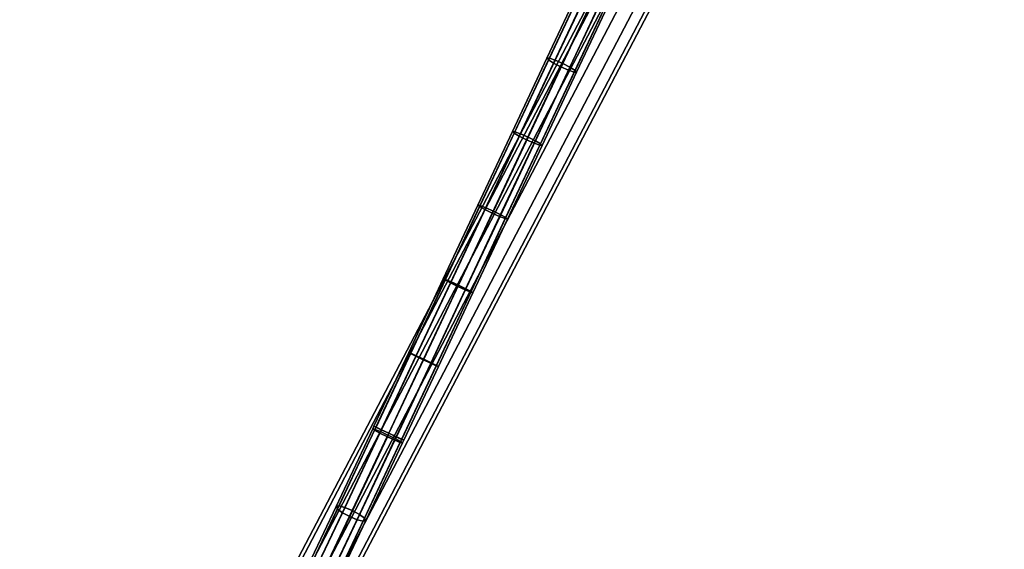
# Model space of a CAD drawing. Extents: x -43.1 to 43.1, y -41.3 to 41.3.
# Tile 40 of 256: x -17.2 to -7.9, y -27 to -22. Entities that reach past the tile are written whole.
import ezdxf

# ---------------------------------------------------------------- set-up
doc = ezdxf.new("R2010")
doc.units = 0
doc.layers.add('CABLE.1', color=18, linetype='CONTINUOUS')
doc.layers.add('METAL_BASE', color=254, linetype='CONTINUOUS')

msp = doc.modelspace()

# ---------------------------------------------------------------- linework, layer by layer
at = {"layer": 'CABLE.1'}
for points in [[(-11.8742, -21.6953, 32.1045), (-11.8982, -21.696, 32.1812), (-12.2239, -22.3886, 32.0822), (-12.2007, -22.3895, 32.0053)], [(-11.8982, -21.696, 32.1812), (-11.8846, -21.7145, 32.2582), (-12.2095, -22.4054, 32.1595), (-12.2239, -22.3886, 32.0822)], [(-11.8846, -21.7145, 32.2582), (-11.837, -21.7457, 32.315), (-12.1613, -22.4355, 32.2164), (-12.2095, -22.4054, 32.1595)], [(-11.819, -21.7126, 32.0486), (-11.8742, -21.6953, 32.1045), (-12.2007, -22.3895, 32.0053), (-12.146, -22.408, 31.9492)], [(-11.7474, -21.7431, 32.0286), (-11.819, -21.7126, 32.0486), (-12.146, -22.408, 31.9492), (-12.0746, -22.4389, 31.9292)], [(-11.837, -21.7457, 32.315), (-11.7681, -21.7814, 32.3362), (-12.0922, -22.4707, 32.2377), (-12.1613, -22.4355, 32.2164)], [(-11.7681, -21.7814, 32.3362), (-11.6965, -21.812, 32.3162), (-12.0208, -22.5017, 32.2176), (-12.0922, -22.4707, 32.2377)], [(-11.6786, -21.7788, 32.0498), (-11.7474, -21.7431, 32.0286), (-12.0746, -22.4389, 31.9292), (-12.0055, -22.4742, 31.9505)], [(-11.6965, -21.812, 32.3162), (-11.6413, -21.8292, 32.2603), (-11.9661, -22.5201, 32.1616), (-12.0208, -22.5017, 32.2176)], [(-11.6309, -21.8101, 32.1065), (-11.6786, -21.7788, 32.0498), (-12.0055, -22.4742, 31.9505), (-11.9573, -22.5042, 32.0074)], [(-11.6173, -21.8285, 32.1836), (-11.6309, -21.8101, 32.1065), (-11.9573, -22.5042, 32.0074), (-11.9429, -22.521, 32.0847)], [(-11.6413, -21.8292, 32.2603), (-11.6173, -21.8285, 32.1836), (-11.9429, -22.521, 32.0847), (-11.9661, -22.5201, 32.1616)], [(-12.2239, -22.3886, 32.0822), (-12.2095, -22.4054, 32.1595), (-12.5352, -23.0981, 32.0787), (-12.5504, -23.0829, 32.0012)], [(-12.2007, -22.3895, 32.0053), (-12.2239, -22.3886, 32.0822), (-12.5504, -23.0829, 32.0012), (-12.5279, -23.0855, 31.9241)], [(-12.2095, -22.4054, 32.1595), (-12.1613, -22.4355, 32.2164), (-12.4864, -23.1269, 32.1357), (-12.5352, -23.0981, 32.0787)], [(-12.146, -22.408, 31.9492), (-12.2007, -22.3895, 32.0053), (-12.5279, -23.0855, 31.9241), (-12.4738, -23.1051, 31.8679)], [(-12.1613, -22.4355, 32.2164), (-12.0922, -22.4707, 32.2377), (-12.4171, -23.1617, 32.1571), (-12.4864, -23.1269, 32.1357)], [(-12.0746, -22.4389, 31.9292), (-12.146, -22.408, 31.9492), (-12.4738, -23.1051, 31.8679), (-12.4026, -23.1365, 31.8478)], [(-12.0922, -22.4707, 32.2377), (-12.0208, -22.5017, 32.2176), (-12.3459, -23.1931, 32.1369), (-12.4171, -23.1617, 32.1571)], [(-12.0055, -22.4742, 31.9505), (-12.0746, -22.4389, 31.9292), (-12.4026, -23.1365, 31.8478), (-12.3333, -23.1713, 31.8691)], [(-11.9573, -22.5042, 32.0074), (-12.0055, -22.4742, 31.9505), (-12.3333, -23.1713, 31.8691), (-12.2846, -23.2001, 31.9262)], [(-12.0208, -22.5017, 32.2176), (-11.9661, -22.5201, 32.1616), (-12.2918, -23.2127, 32.0808), (-12.3459, -23.1931, 32.1369)], [(-11.9661, -22.5201, 32.1616), (-11.9429, -22.521, 32.0847), (-12.2694, -23.2153, 32.0036), (-12.2918, -23.2127, 32.0808)], [(-11.9429, -22.521, 32.0847), (-11.9573, -22.5042, 32.0074), (-12.2846, -23.2001, 31.9262), (-12.2694, -23.2153, 32.0036)], [(-12.5504, -23.0829, 32.0012), (-12.5352, -23.0981, 32.0787), (-12.8616, -23.7923, 32.0158), (-12.8775, -23.7787, 31.9381)], [(-12.5279, -23.0855, 31.9241), (-12.5504, -23.0829, 32.0012), (-12.8775, -23.7787, 31.9381), (-12.8558, -23.7829, 31.8608)], [(-12.5352, -23.0981, 32.0787), (-12.4864, -23.1269, 32.1357), (-12.8123, -23.8199, 32.0729), (-12.8616, -23.7923, 32.0158)], [(-12.4738, -23.1051, 31.8679), (-12.5279, -23.0855, 31.9241), (-12.8558, -23.7829, 31.8608), (-12.8023, -23.8037, 31.8046)], [(-12.4864, -23.1269, 32.1357), (-12.4171, -23.1617, 32.1571), (-12.7428, -23.8542, 32.0943), (-12.8123, -23.8199, 32.0729)], [(-12.4026, -23.1365, 31.8478), (-12.4738, -23.1051, 31.8679), (-12.8023, -23.8037, 31.8046), (-12.7313, -23.8355, 31.7844)], [(-12.4171, -23.1617, 32.1571), (-12.3459, -23.1931, 32.1369), (-12.6718, -23.886, 32.0741), (-12.7428, -23.8542, 32.0943)], [(-12.3333, -23.1713, 31.8691), (-12.4026, -23.1365, 31.8478), (-12.7313, -23.8355, 31.7844), (-12.6618, -23.8699, 31.8058)], [(-12.3459, -23.1931, 32.1369), (-12.2918, -23.2127, 32.0808), (-12.6182, -23.9068, 32.0179), (-12.6718, -23.886, 32.0741)], [(-12.2846, -23.2001, 31.9262), (-12.3333, -23.1713, 31.8691), (-12.6618, -23.8699, 31.8058), (-12.6125, -23.8975, 31.8629)], [(-12.2918, -23.2127, 32.0808), (-12.2694, -23.2153, 32.0036), (-12.5965, -23.9111, 31.9406), (-12.6182, -23.9068, 32.0179)], [(-12.2694, -23.2153, 32.0036), (-12.2846, -23.2001, 31.9262), (-12.6125, -23.8975, 31.8629), (-12.5965, -23.9111, 31.9406)], [(-12.8775, -23.7787, 31.9381), (-12.8616, -23.7923, 32.0158), (-13.1885, -24.4876, 31.9708), (-13.2053, -24.4757, 31.8931)], [(-12.8558, -23.7829, 31.8608), (-12.8775, -23.7787, 31.9381), (-13.2053, -24.4757, 31.8931), (-13.1844, -24.4815, 31.8157)], [(-12.8616, -23.7923, 32.0158), (-12.8123, -23.8199, 32.0729), (-13.1387, -24.514, 32.028), (-13.1885, -24.4876, 31.9708)], [(-12.8023, -23.8037, 31.8046), (-12.8558, -23.7829, 31.8608), (-13.1844, -24.4815, 31.8157), (-13.1314, -24.5035, 31.7593)], [(-12.8123, -23.8199, 32.0729), (-12.7428, -23.8542, 32.0943), (-13.069, -24.5479, 32.0494), (-13.1387, -24.514, 32.028)], [(-12.7313, -23.8355, 31.7844), (-12.8023, -23.8037, 31.8046), (-13.1314, -24.5035, 31.7593), (-13.0606, -24.5358, 31.7391)], [(-12.7428, -23.8542, 32.0943), (-12.6718, -23.886, 32.0741), (-12.9981, -24.5802, 32.0293), (-13.069, -24.5479, 32.0494)], [(-12.6618, -23.8699, 31.8058), (-12.7313, -23.8355, 31.7844), (-13.0606, -24.5358, 31.7391), (-12.9909, -24.5697, 31.7605)], [(-12.6125, -23.8975, 31.8629), (-12.6618, -23.8699, 31.8058), (-12.9909, -24.5697, 31.7605), (-12.941, -24.5961, 31.8178)], [(-12.6718, -23.886, 32.0741), (-12.6182, -23.9068, 32.0179), (-12.9452, -24.6022, 31.9729), (-12.9981, -24.5802, 32.0293)], [(-12.6182, -23.9068, 32.0179), (-12.5965, -23.9111, 31.9406), (-12.9242, -24.608, 31.8955), (-12.9452, -24.6022, 31.9729)], [(-12.5965, -23.9111, 31.9406), (-12.6125, -23.8975, 31.8629), (-12.941, -24.5961, 31.8178), (-12.9242, -24.608, 31.8955)], [(-13.2053, -24.4757, 31.8931), (-13.1885, -24.4876, 31.9708), (-13.5159, -25.1838, 31.9438), (-13.5334, -25.1736, 31.866)], [(-13.1844, -24.4815, 31.8157), (-13.2053, -24.4757, 31.8931), (-13.5334, -25.1736, 31.866), (-13.5133, -25.1811, 31.7885)], [(-13.1885, -24.4876, 31.9708), (-13.1387, -24.514, 32.028), (-13.4655, -25.2091, 32.0011), (-13.5159, -25.1838, 31.9438)], [(-13.1314, -24.5035, 31.7593), (-13.1844, -24.4815, 31.8157), (-13.5133, -25.1811, 31.7885), (-13.4609, -25.2043, 31.7321)], [(-13.1387, -24.514, 32.028), (-13.069, -24.5479, 32.0494), (-13.3956, -25.2425, 32.0225), (-13.4655, -25.2091, 32.0011)], [(-13.0606, -24.5358, 31.7391), (-13.1314, -24.5035, 31.7593), (-13.4609, -25.2043, 31.7321), (-13.3903, -25.237, 31.7119)], [(-13.069, -24.5479, 32.0494), (-12.9981, -24.5802, 32.0293), (-13.3249, -25.2752, 32.0023), (-13.3956, -25.2425, 32.0225)], [(-12.9909, -24.5697, 31.7605), (-13.0606, -24.5358, 31.7391), (-13.3903, -25.237, 31.7119), (-13.3204, -25.2704, 31.7334)], [(-12.9981, -24.5802, 32.0293), (-12.9452, -24.6022, 31.9729), (-13.2725, -25.2984, 31.9459), (-13.3249, -25.2752, 32.0023)], [(-12.941, -24.5961, 31.8178), (-12.9909, -24.5697, 31.7605), (-13.3204, -25.2704, 31.7334), (-13.2699, -25.2956, 31.7906)], [(-12.9452, -24.6022, 31.9729), (-12.9242, -24.608, 31.8955), (-13.2524, -25.3058, 31.8684), (-13.2725, -25.2984, 31.9459)], [(-12.9242, -24.608, 31.8955), (-12.941, -24.5961, 31.8178), (-13.2699, -25.2956, 31.7906), (-13.2524, -25.3058, 31.8684)], [(-13.5334, -25.1736, 31.866), (-13.5159, -25.1838, 31.9438), (-13.8438, -25.8811, 31.9348), (-13.8619, -25.8721, 31.857)], [(-13.5133, -25.1811, 31.7885), (-13.5334, -25.1736, 31.866), (-13.8619, -25.8721, 31.857), (-13.8423, -25.8808, 31.7795)], [(-13.4609, -25.2043, 31.7321), (-13.5133, -25.1811, 31.7885), (-13.8423, -25.8808, 31.7795), (-13.7903, -25.9049, 31.7231)], [(-13.5159, -25.1838, 31.9438), (-13.4655, -25.2091, 32.0011), (-13.7929, -25.9054, 31.9921), (-13.8438, -25.8811, 31.9348)], [(-13.4655, -25.2091, 32.0011), (-13.3956, -25.2425, 32.0225), (-13.7228, -25.9385, 32.0135), (-13.7929, -25.9054, 31.9921)], [(-13.3903, -25.237, 31.7119), (-13.4609, -25.2043, 31.7321), (-13.7903, -25.9049, 31.7231), (-13.7199, -25.9379, 31.7029)], [(-13.3956, -25.2425, 32.0225), (-13.3249, -25.2752, 32.0023), (-13.6524, -25.9715, 31.9933), (-13.7228, -25.9385, 32.0135)], [(-13.3204, -25.2704, 31.7334), (-13.3903, -25.237, 31.7119), (-13.7199, -25.9379, 31.7029), (-13.6498, -25.971, 31.7243)], [(-13.2699, -25.2956, 31.7906), (-13.3204, -25.2704, 31.7334), (-13.6498, -25.971, 31.7243), (-13.5989, -25.9953, 31.7816)], [(-13.3249, -25.2752, 32.0023), (-13.2725, -25.2984, 31.9459), (-13.6004, -25.9956, 31.9369), (-13.6524, -25.9715, 31.9933)], [(-13.2725, -25.2984, 31.9459), (-13.2524, -25.3058, 31.8684), (-13.5808, -26.0043, 31.8594), (-13.6004, -25.9956, 31.9369)], [(-13.2524, -25.3058, 31.8684), (-13.2699, -25.2956, 31.7906), (-13.5989, -25.9953, 31.7816), (-13.5808, -26.0043, 31.8594)], [(-13.8735, -25.8968, 31.857), (-13.8534, -25.9016, 31.9348), (-14.1954, -26.6259, 32.0223), (-14.2204, -26.6316, 31.9457)], [(-13.8559, -25.9098, 31.7795), (-13.8735, -25.8968, 31.857), (-14.2204, -26.6316, 31.9457), (-14.2078, -26.655, 31.8695)], [(-13.8054, -25.937, 31.7231), (-13.8559, -25.9098, 31.7795), (-14.2078, -26.655, 31.8695), (-14.1609, -26.6899, 31.814)], [(-13.8534, -25.9016, 31.9348), (-13.8011, -25.9228, 31.9921), (-14.1394, -26.6395, 32.0786), (-14.1954, -26.6259, 32.0223)], [(-13.8011, -25.9228, 31.9921), (-13.7305, -25.9548, 32.0135), (-14.0675, -26.6687, 32.0997), (-14.1394, -26.6395, 32.0786)], [(-13.8619, -25.8721, 31.857), (-13.8438, -25.8811, 31.9348), (-13.8534, -25.9016, 31.9348), (-13.8735, -25.8968, 31.857)], [(-13.8423, -25.8808, 31.7795), (-13.8619, -25.8721, 31.857), (-13.8735, -25.8968, 31.857), (-13.8559, -25.9098, 31.7795)], [(-13.7903, -25.9049, 31.7231), (-13.8423, -25.8808, 31.7795), (-13.8559, -25.9098, 31.7795), (-13.8054, -25.937, 31.7231)], [(-13.8438, -25.8811, 31.9348), (-13.7929, -25.9054, 31.9921), (-13.8011, -25.9228, 31.9921), (-13.8534, -25.9016, 31.9348)], [(-13.7199, -25.9379, 31.7029), (-13.7903, -25.9049, 31.7231), (-13.8054, -25.937, 31.7231), (-13.7355, -25.9711, 31.7029)], [(-13.7929, -25.9054, 31.9921), (-13.7228, -25.9385, 32.0135), (-13.7305, -25.9548, 32.0135), (-13.8011, -25.9228, 31.9921)], [(-13.7355, -25.9711, 31.7029), (-13.8054, -25.937, 31.7231), (-14.1609, -26.6899, 31.814), (-14.0923, -26.727, 31.7942)], [(-13.6649, -26.0031, 31.7243), (-13.7355, -25.9711, 31.7029), (-14.0923, -26.727, 31.7942), (-14.0204, -26.7562, 31.8153)], [(-13.7305, -25.9548, 32.0135), (-13.6606, -25.9889, 31.9933), (-13.9989, -26.7057, 32.0799), (-14.0675, -26.6687, 32.0997)], [(-13.6125, -26.0243, 31.7816), (-13.6649, -26.0031, 31.7243), (-14.0204, -26.7562, 31.8153), (-13.9645, -26.7697, 31.8716)], [(-13.6606, -25.9889, 31.9933), (-13.61, -26.0161, 31.9369), (-13.9521, -26.7406, 32.0244), (-13.9989, -26.7057, 32.0799)], [(-13.61, -26.0161, 31.9369), (-13.5925, -26.0291, 31.8594), (-13.9394, -26.764, 31.9482), (-13.9521, -26.7406, 32.0244)], [(-13.6498, -25.971, 31.7243), (-13.7199, -25.9379, 31.7029), (-13.7355, -25.9711, 31.7029), (-13.6649, -26.0031, 31.7243)], [(-13.7228, -25.9385, 32.0135), (-13.6524, -25.9715, 31.9933), (-13.6606, -25.9889, 31.9933), (-13.7305, -25.9548, 32.0135)], [(-13.5989, -25.9953, 31.7816), (-13.6498, -25.971, 31.7243), (-13.6649, -26.0031, 31.7243), (-13.6125, -26.0243, 31.7816)], [(-13.6524, -25.9715, 31.9933), (-13.6004, -25.9956, 31.9369), (-13.61, -26.0161, 31.9369), (-13.6606, -25.9889, 31.9933)], [(-13.5808, -26.0043, 31.8594), (-13.5989, -25.9953, 31.7816), (-13.6125, -26.0243, 31.7816), (-13.5925, -26.0291, 31.8594)], [(-13.6004, -25.9956, 31.9369), (-13.5808, -26.0043, 31.8594), (-13.5925, -26.0291, 31.8594), (-13.61, -26.0161, 31.9369)], [(-13.5925, -26.0291, 31.8594), (-13.6125, -26.0243, 31.7816), (-13.9645, -26.7697, 31.8716), (-13.9394, -26.764, 31.9482)], [(-14.2204, -26.6316, 31.9457), (-14.1954, -26.6259, 32.0223), (-14.5406, -27.3526, 32.2709), (-14.5714, -27.3705, 32.1985)], [(-14.2078, -26.655, 31.8695), (-14.2204, -26.6316, 31.9457), (-14.5714, -27.3705, 32.1985), (-14.5646, -27.4062, 32.1265)], [(-14.1609, -26.6899, 31.814), (-14.2078, -26.655, 31.8695), (-14.5646, -27.4062, 32.1265), (-14.522, -27.45, 32.0741)], [(-14.1954, -26.6259, 32.0223), (-14.1394, -26.6395, 32.0786), (-14.4804, -27.3572, 32.3242), (-14.5406, -27.3526, 32.2709)], [(-14.1394, -26.6395, 32.0786), (-14.0675, -26.6687, 32.0997), (-14.407, -27.3832, 32.3442), (-14.4804, -27.3572, 32.3242)], [(-14.0675, -26.6687, 32.0997), (-13.9989, -26.7057, 32.0799), (-14.34, -27.4235, 32.3255), (-14.407, -27.3832, 32.3442)], [(-14.0923, -26.727, 31.7942), (-14.1609, -26.6899, 31.814), (-14.522, -27.45, 32.0741), (-14.455, -27.4904, 32.0554)], [(-14.0204, -26.7562, 31.8153), (-14.0923, -26.727, 31.7942), (-14.455, -27.4904, 32.0554), (-14.3815, -27.5163, 32.0753)], [(-13.9645, -26.7697, 31.8716), (-14.0204, -26.7562, 31.8153), (-14.3815, -27.5163, 32.0753), (-14.3213, -27.521, 32.1287)], [(-13.9989, -26.7057, 32.0799), (-13.9521, -26.7406, 32.0244), (-14.2973, -27.4674, 32.2731), (-14.34, -27.4235, 32.3255)], [(-13.9394, -26.764, 31.9482), (-13.9645, -26.7697, 31.8716), (-14.3213, -27.521, 32.1287), (-14.2905, -27.5031, 32.201)], [(-13.9521, -26.7406, 32.0244), (-13.9394, -26.764, 31.9482), (-14.2905, -27.5031, 32.201), (-14.2973, -27.4674, 32.2731)]]:
    msp.add_3dface(points, dxfattribs=at)
at = {"layer": 'METAL_BASE'}
for points in [[(-27.3869, -31.72, 30.241), (-27.4144, -31.6965, 30.106), (-1.2503, -1.0623, 30.106), (-1.2228, -1.0858, 30.241)], [(-27.4144, -31.6965, 30.106), (-27.3869, -31.72, 29.9709), (-1.2228, -1.0858, 29.9709), (-1.2503, -1.0623, 30.106)], [(-27.3117, -31.7842, 30.3399), (-27.3869, -31.72, 30.241), (-1.2228, -1.0858, 30.241), (-1.1476, -1.15, 30.3399)], [(-27.3869, -31.72, 29.9709), (-27.3117, -31.7842, 29.872), (-1.1476, -1.15, 29.872), (-1.2228, -1.0858, 29.9709)], [(-27.209, -31.8719, 30.3761), (-27.3117, -31.7842, 30.3399), (-1.1476, -1.15, 30.3399), (-1.0449, -1.2377, 30.3761)], [(-27.3117, -31.7842, 29.872), (-27.209, -31.8719, 29.8358), (-1.0449, -1.2377, 29.8358), (-1.1476, -1.15, 29.872)], [(-27.1063, -31.9597, 30.3399), (-27.209, -31.8719, 30.3761), (-1.0449, -1.2377, 30.3761), (-0.9422, -1.3254, 30.3399)], [(-27.209, -31.8719, 29.8358), (-27.1063, -31.9597, 29.872), (-0.9422, -1.3254, 29.872), (-1.0449, -1.2377, 29.8358)], [(-15.5062, -28.9604, 39.447), (-15.5382, -28.9436, 39.312), (-1.0275, -1.2855, 39.312), (-0.9954, -1.3023, 39.447)], [(-15.5382, -28.9436, 39.312), (-15.5062, -28.9604, 39.1769), (-0.9954, -1.3023, 39.1769), (-1.0275, -1.2855, 39.312)], [(-15.4187, -29.0063, 39.5459), (-15.5062, -28.9604, 39.447), (-0.9954, -1.3023, 39.447), (-0.9079, -1.3482, 39.5459)], [(-15.5062, -28.9604, 39.1769), (-15.4187, -29.0063, 39.0781), (-0.9079, -1.3482, 39.0781), (-0.9954, -1.3023, 39.1769)], [(-27.0311, -32.0239, 30.241), (-27.1063, -31.9597, 30.3399), (-0.9422, -1.3254, 30.3399), (-0.867, -1.3896, 30.241)], [(-27.1063, -31.9597, 29.872), (-27.0311, -32.0239, 29.9709), (-0.867, -1.3896, 29.9709), (-0.9422, -1.3254, 29.872)], [(-27.0036, -32.0474, 30.106), (-27.0311, -32.0239, 30.241), (-0.867, -1.3896, 30.241), (-0.8395, -1.4131, 30.106)], [(-27.0311, -32.0239, 29.9709), (-27.0036, -32.0474, 30.106), (-0.8395, -1.4131, 30.106), (-0.867, -1.3896, 29.9709)], [(-15.2991, -29.0691, 39.5821), (-15.4187, -29.0063, 39.5459), (-0.9079, -1.3482, 39.5459), (-0.7883, -1.411, 39.5821)], [(-15.4187, -29.0063, 39.0781), (-15.2991, -29.0691, 39.0419), (-0.7883, -1.411, 39.0419), (-0.9079, -1.3482, 39.0781)], [(-15.1795, -29.1318, 39.5459), (-15.2991, -29.0691, 39.5821), (-0.7883, -1.411, 39.5821), (-0.6687, -1.4737, 39.5459)], [(-15.2991, -29.0691, 39.0419), (-15.1795, -29.1318, 39.0781), (-0.6687, -1.4737, 39.0781), (-0.7883, -1.411, 39.0419)], [(-15.0919, -29.1777, 39.447), (-15.1795, -29.1318, 39.5459), (-0.6687, -1.4737, 39.5459), (-0.5811, -1.5197, 39.447)], [(-15.1795, -29.1318, 39.0781), (-15.0919, -29.1777, 39.1769), (-0.5811, -1.5197, 39.1769), (-0.6687, -1.4737, 39.0781)], [(-15.0599, -29.1945, 39.312), (-15.0919, -29.1777, 39.447), (-0.5811, -1.5197, 39.447), (-0.5491, -1.5365, 39.312)], [(-15.0919, -29.1777, 39.1769), (-15.0599, -29.1945, 39.312), (-0.5491, -1.5365, 39.312), (-0.5811, -1.5197, 39.1769)]]:
    msp.add_3dface(points, dxfattribs=at)

doc.saveas('drawing.dxf')
